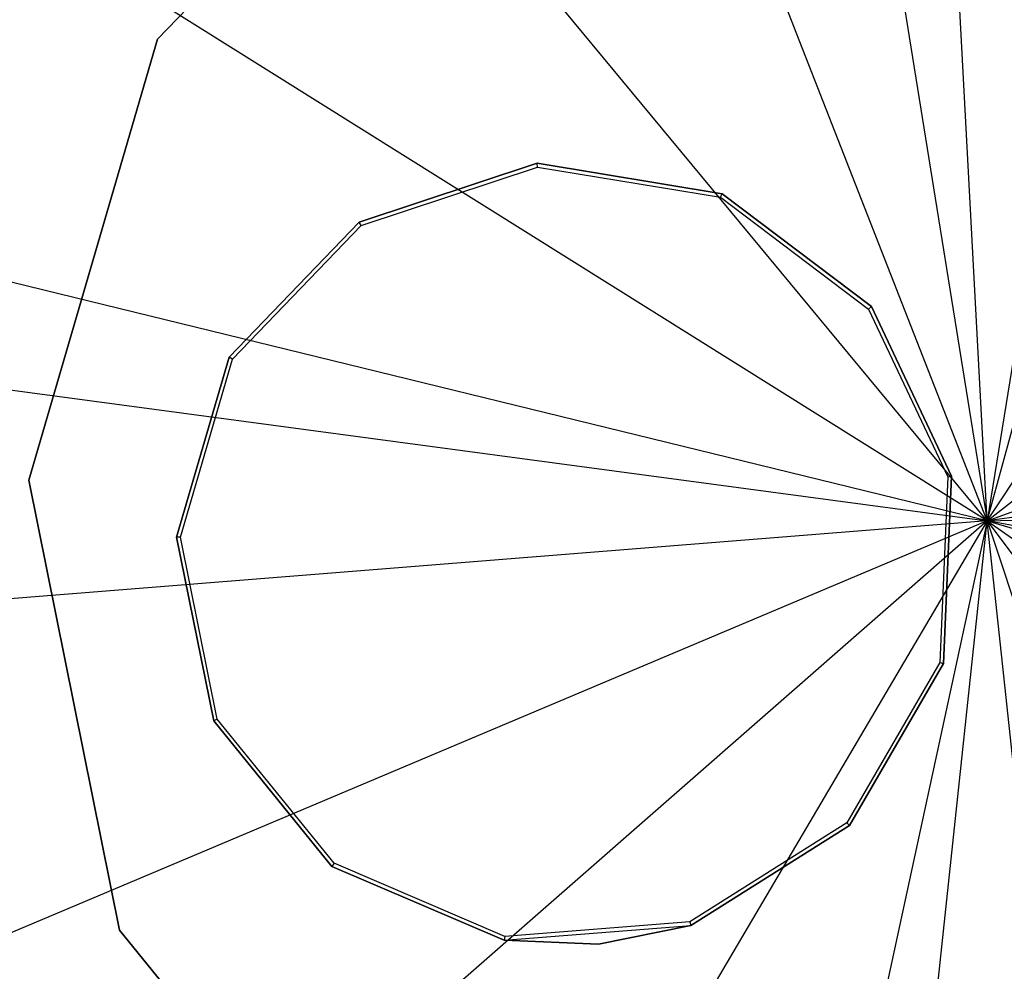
# Model space of a CAD drawing. Extents: x 0.1 to 16.1, y -3 to 3.
# Tile 26 of 65: x 7.833 to 8.084, y -0.115 to 0.128. Entities that reach past the tile are written whole.
import ezdxf

# ---------------------------------------------------------------- set-up
doc = ezdxf.new("R2010")
doc.units = 0
doc.header["$LTSCALE"] = 2.54
doc.layers.get('0').update_dxf_attribs({"color": 13, "linetype": 'CONTINUOUS'})

# ---------------------------------------------------------------- blocks, each defined once
blk = doc.blocks.new('DROPS_WOOD_D_PM_STL')
at = {"color": 0}
for p, q in [((8.08, 0, 2.18815), (8.06408, 0.29863, 2.19005)), ((8.08, 0, 2.18815), (8.06408, 0.29863, 2.19005)), ((8.03243, 0.29525, 2.19005), (8.08, 0, 2.18815)), ((8.03243, 0.29525, 2.19005), (8.08, 0, 2.18815)), ((8.12757, 0.29525, 2.19005), (8.08, 0, 2.18815)), ((8.12757, 0.29525, 2.19005), (8.08, 0, 2.18815)), ((8.08, 0, 2.18815), (8.15868, 0.28852, 2.19005)), ((8.08, 0, 2.18815), (8.15868, 0.28852, 2.19005)), ((8.08, 0, 2.18815), (7.9711, 0.27852, 2.19005)), ((8.08, 0, 2.18815), (7.9711, 0.27852, 2.19005)), ((8.08, 0, 2.18815), (8.24532, 0.24921, 2.19005)), ((8.08, 0, 2.18815), (8.24532, 0.24921, 2.19005)), ((8.08, 0, 2.18815), (7.88913, 0.23022, 2.19005)), ((8.08, 0, 2.18815), (7.88913, 0.23022, 2.19005)), ((7.94949, 0.20735, 215.55796), (7.86808, 0.12295, 215.55796)), ((7.86808, 0.12295, 14.55795), (7.94949, 0.20735, 14.55795)), ((7.94949, 0.20735, 215.55796), (7.86808, 0.12295, 215.55796)), ((7.86808, 0.12295, 14.55795), (7.94949, 0.20735, 14.55795)), ((8.08, 0, 2.18815), (8.31522, 0.18467, 2.19005)), ((8.08, 0, 2.18815), (8.31522, 0.18467, 2.19005)), ((8.08, 0, 2.18815), (7.82648, 0.15863, 2.19005)), ((8.08, 0, 2.18815), (7.82648, 0.15863, 2.19005)), ((7.86808, 0.12295, 215.55796), (7.83522, 0.01038, 215.55796)), ((7.83522, 0.01038, 14.55795), (7.86808, 0.12295, 14.55795)), ((7.86808, 0.12295, 215.55796), (7.83522, 0.01038, 215.55796)), ((7.83522, 0.01038, 14.55795), (7.86808, 0.12295, 14.55795)), ((7.86808, 0.12295, 215.55796), (7.86808, 0.12295, 14.55795)), ((7.86808, 0.12295, 215.55796), (7.86808, 0.12295, 14.55795)), ((8.08, 0, 2.18815), (8.36132, 0.10145, 2.19005)), ((8.08, 0, 2.18815), (8.36132, 0.10145, 2.19005)), ((7.91961, 0.07621, 215.55796), (7.96504, 0.09127, 215.55796)), ((7.96504, 0.09127, 14.55795), (7.91961, 0.07621, 14.55795)), ((7.96504, 0.09127, 14.55795), (7.91961, 0.07621, 14.55795)), ((7.91961, 0.07621, 215.55796), (7.96504, 0.09127, 215.55796)), ((7.96504, 0.09127, 14.55795), (7.91961, 0.07621, 14.55795)), ((7.96504, 0.09127, 14.55795), (7.91961, 0.07621, 14.55795)), ((7.96504, 0.09127, 215.55796), (8.01227, 0.08349, 215.55796)), ((8.01227, 0.08349, 14.55795), (7.96504, 0.09127, 14.55795)), ((7.96504, 0.09127, 215.55796), (7.96504, 0.09127, 14.55795)), ((8.01227, 0.08349, 14.55795), (7.96504, 0.09127, 14.55795)), ((7.96504, 0.09127, 215.55796), (8.01227, 0.08349, 215.55796)), ((7.96504, 0.09127, 215.55796), (7.96504, 0.09127, 14.55795)), ((8.01227, 0.08349, 14.55795), (7.96504, 0.09127, 14.55795)), ((7.96512, 0.09028, 214.55796), (7.96504, 0.09127, 14.55795)), ((7.96512, 0.09028, 214.55796), (7.96504, 0.09127, 14.55795)), ((8.01227, 0.08349, 14.55795), (7.96504, 0.09127, 14.55795)), ((7.92015, 0.07536, 214.55796), (7.96512, 0.09028, 214.55796)), ((7.92015, 0.07536, 214.55796), (7.96512, 0.09028, 214.55796)), ((7.96512, 0.09028, 214.55796), (8.01188, 0.08258, 214.55796)), ((7.96512, 0.09028, 214.55796), (8.01188, 0.08258, 214.55796)), ((8.01188, 0.08258, 214.55796), (8.01227, 0.08349, 14.55795)), ((8.01188, 0.08258, 214.55796), (8.01227, 0.08349, 14.55795)), ((8.01227, 0.08349, 215.55796), (8.05047, 0.05466, 215.55796)), ((8.05047, 0.05466, 14.55795), (8.01227, 0.08349, 14.55795)), ((8.01227, 0.08349, 14.55795), (8.01227, 0.08349, 215.55796)), ((8.01227, 0.08349, 14.55795), (8.01227, 0.08349, 215.55796)), ((8.05047, 0.05466, 14.55795), (8.01227, 0.08349, 14.55795)), ((8.01227, 0.08349, 215.55796), (8.05047, 0.05466, 215.55796)), ((8.05047, 0.05466, 14.55795), (8.01227, 0.08349, 14.55795)), ((8.05047, 0.05466, 14.55795), (8.01227, 0.08349, 14.55795)), ((8.01188, 0.08258, 214.55796), (8.0497, 0.05403, 214.55796)), ((8.01188, 0.08258, 214.55796), (8.0497, 0.05403, 214.55796)), ((7.88638, 0.04176, 215.55796), (7.91961, 0.07621, 215.55796)), ((7.91961, 0.07621, 14.55795), (7.88638, 0.04176, 14.55795)), ((7.91961, 0.07621, 14.55795), (7.88638, 0.04176, 14.55795)), ((7.88638, 0.04176, 215.55796), (7.91961, 0.07621, 215.55796)), ((7.91961, 0.07621, 14.55795), (7.88638, 0.04176, 14.55795)), ((7.91961, 0.07621, 14.55795), (7.88638, 0.04176, 14.55795)), ((7.91961, 0.07621, 14.55795), (7.91961, 0.07621, 215.55796)), ((7.91961, 0.07621, 14.55795), (7.91961, 0.07621, 215.55796)), ((7.92015, 0.07536, 214.55796), (7.91961, 0.07621, 14.55795)), ((7.92015, 0.07536, 214.55796), (7.91961, 0.07621, 14.55795)), ((7.88725, 0.04126, 214.55796), (7.92015, 0.07536, 214.55796)), ((7.88725, 0.04126, 214.55796), (7.92015, 0.07536, 214.55796)), ((8.08, 0, 2.18815), (7.78949, 0.07097, 2.19005)), ((8.08, 0, 2.18815), (7.78949, 0.07097, 2.19005)), ((8.0497, 0.05403, 214.55796), (8.05047, 0.05466, 14.55795)), ((8.0497, 0.05403, 214.55796), (8.05047, 0.05466, 14.55795)), ((8.0497, 0.05403, 214.55796), (8.06992, 0.01118, 214.55796)), ((8.0497, 0.05403, 214.55796), (8.06992, 0.01118, 214.55796)), ((8.05047, 0.05466, 215.55796), (8.0709, 0.01138, 215.55796)), ((8.0709, 0.01138, 14.55795), (8.05047, 0.05466, 14.55795)), ((8.05047, 0.05466, 14.55795), (8.05047, 0.05466, 215.55796)), ((8.05047, 0.05466, 14.55795), (8.05047, 0.05466, 215.55796)), ((8.0709, 0.01138, 14.55795), (8.05047, 0.05466, 14.55795)), ((8.05047, 0.05466, 215.55796), (8.0709, 0.01138, 215.55796)), ((8.0709, 0.01138, 14.55795), (8.05047, 0.05466, 14.55795)), ((8.0709, 0.01138, 14.55795), (8.05047, 0.05466, 14.55795)), ((7.87297, -0.00418, 215.55796), (7.88638, 0.04176, 215.55796)), ((7.88638, 0.04176, 14.55795), (7.87297, -0.00418, 14.55795)), ((7.88638, 0.04176, 14.55795), (7.87297, -0.00418, 14.55795)), ((7.87297, -0.00418, 215.55796), (7.88638, 0.04176, 215.55796)), ((7.88638, 0.04176, 14.55795), (7.87297, -0.00418, 14.55795)), ((7.88638, 0.04176, 14.55795), (7.87297, -0.00418, 14.55795)), ((7.87397, -0.00423, 214.55796), (7.88725, 0.04126, 214.55796)), ((7.87397, -0.00423, 214.55796), (7.88725, 0.04126, 214.55796)), ((7.88638, 0.04176, 14.55795), (7.88638, 0.04176, 215.55796)), ((7.88638, 0.04176, 14.55795), (7.88638, 0.04176, 215.55796)), ((7.88725, 0.04126, 214.55796), (7.88638, 0.04176, 14.55795)), ((7.88725, 0.04126, 214.55796), (7.88638, 0.04176, 14.55795)), ((7.78359, 0.03969, 2.19005), (8.08, 0, 2.18815)), ((7.78359, 0.03969, 2.19005), (8.08, 0, 2.18815)), ((8.37641, 0.03969, 2.19005), (8.08, 0, 2.18815)), ((8.37641, 0.03969, 2.19005), (8.08, 0, 2.18815)), ((7.83522, 0.01038, 215.55796), (7.85843, -0.10456, 215.55796)), ((7.85843, -0.10456, 14.55795), (7.83522, 0.01038, 14.55795)), ((7.83522, 0.01038, 215.55796), (7.85843, -0.10456, 215.55796)), ((7.83522, 0.01038, 215.55796), (7.83522, 0.01038, 14.55795)), ((7.85843, -0.10456, 14.55795), (7.83522, 0.01038, 14.55795)), ((7.83522, 0.01038, 215.55796), (7.83522, 0.01038, 14.55795)), ((8.06992, 0.01118, 214.55796), (8.06791, -0.03616, 214.55796)), ((8.06992, 0.01118, 214.55796), (8.06791, -0.03616, 214.55796)), ((8.0709, 0.01138, 215.55796), (8.06887, -0.03644, 215.55796)), ((8.06887, -0.03644, 14.55795), (8.0709, 0.01138, 14.55795)), ((8.06887, -0.03644, 14.55795), (8.0709, 0.01138, 14.55795)), ((8.0709, 0.01138, 215.55796), (8.06887, -0.03644, 215.55796)), ((8.06887, -0.03644, 14.55795), (8.0709, 0.01138, 14.55795)), ((8.06887, -0.03644, 14.55795), (8.0709, 0.01138, 14.55795)), ((8.06992, 0.01118, 214.55796), (8.0709, 0.01138, 14.55795)), ((8.06992, 0.01118, 214.55796), (8.0709, 0.01138, 14.55795)), ((8.0709, 0.01138, 14.55795), (8.0709, 0.01138, 215.55796)), ((8.0709, 0.01138, 14.55795), (8.0709, 0.01138, 215.55796)), ((8.08, 0, 2.18815), (8.37895, 0.00796, 2.19005)), ((8.08, 0, 2.18815), (8.37895, 0.00796, 2.19005)), ((8.08, 0, 2.18815), (7.7819, -0.02386, 2.19005)), ((8.08, 0, 2.18815), (7.7819, -0.02386, 2.19005)), ((8.08, 0, 2.18815), (7.80448, -0.11628, 2.19005)), ((8.08, 0, 2.18815), (7.80448, -0.11628, 2.19005)), ((8.08, 0, 2.18815), (7.85494, -0.19693, 2.19005)), ((8.08, 0, 2.18815), (7.85494, -0.19693, 2.19005)), ((8.08, 0, 2.18815), (7.92818, -0.25765, 2.19005)), ((8.08, 0, 2.18815), (7.92818, -0.25765, 2.19005)), ((8.08, 0, 2.18815), (8.01678, -0.2923, 2.19005)), ((8.08, 0, 2.18815), (8.01678, -0.2923, 2.19005)), ((8.04821, -0.29736, 2.19005), (8.08, 0, 2.18815)), ((8.04821, -0.29736, 2.19005), (8.08, 0, 2.18815)), ((8.11179, -0.29736, 2.19005), (8.08, 0, 2.18815)), ((8.37388, -0.05541, 2.19005), (8.08, 0, 2.18815)), ((8.08, 0, 2.18815), (8.25835, -0.24006, 2.19005)), ((8.08, 0, 2.18815), (8.32472, -0.17189, 2.19005)), ((8.08, 0, 2.18815), (8.32472, -0.17189, 2.19005)), ((8.08, 0, 2.18815), (8.36632, -0.08633, 2.19005)), ((8.11179, -0.29736, 2.19005), (8.08, 0, 2.18815)), ((8.08, 0, 2.18815), (8.17393, -0.28392, 2.19005)), ((8.08, 0, 2.18815), (8.36632, -0.08633, 2.19005)), ((8.37388, -0.05541, 2.19005), (8.08, 0, 2.18815)), ((8.08, 0, 2.18815), (8.17393, -0.28392, 2.19005)), ((8.08, 0, 2.18815), (8.25835, -0.24006, 2.19005)), ((7.88245, -0.0511, 215.55796), (7.87297, -0.00418, 215.55796)), ((7.87297, -0.00418, 14.55795), (7.88245, -0.0511, 14.55795)), ((7.87297, -0.00418, 14.55795), (7.88245, -0.0511, 14.55795)), ((7.87297, -0.00418, 14.55795), (7.87297, -0.00418, 215.55796)), ((7.88245, -0.0511, 215.55796), (7.87297, -0.00418, 215.55796)), ((7.87297, -0.00418, 14.55795), (7.87297, -0.00418, 215.55796)), ((7.87397, -0.00423, 214.55796), (7.87297, -0.00418, 14.55795)), ((7.87297, -0.00418, 14.55795), (7.88245, -0.0511, 14.55795)), ((7.87397, -0.00423, 214.55796), (7.87297, -0.00418, 14.55795)), ((7.87297, -0.00418, 14.55795), (7.88245, -0.0511, 14.55795)), ((7.88335, -0.05067, 214.55796), (7.87397, -0.00423, 214.55796)), ((7.88335, -0.05067, 214.55796), (7.87397, -0.00423, 214.55796)), ((8.06791, -0.03616, 214.55796), (8.04414, -0.07715, 214.55796)), ((8.06791, -0.03616, 214.55796), (8.04414, -0.07715, 214.55796)), ((8.06887, -0.03644, 215.55796), (8.04486, -0.07784, 215.55796)), ((8.04486, -0.07784, 14.55795), (8.06887, -0.03644, 14.55795)), ((8.04486, -0.07784, 14.55795), (8.06887, -0.03644, 14.55795)), ((8.06887, -0.03644, 215.55796), (8.04486, -0.07784, 215.55796)), ((8.04486, -0.07784, 14.55795), (8.06887, -0.03644, 14.55795)), ((8.04486, -0.07784, 14.55795), (8.06887, -0.03644, 14.55795)), ((8.06791, -0.03616, 214.55796), (8.06887, -0.03644, 14.55795)), ((8.06791, -0.03616, 214.55796), (8.06887, -0.03644, 14.55795)), ((8.06887, -0.03644, 14.55795), (8.06887, -0.03644, 215.55796)), ((8.06887, -0.03644, 14.55795), (8.06887, -0.03644, 215.55796)), ((7.88335, -0.05067, 214.55796), (7.88245, -0.0511, 14.55795)), ((7.88335, -0.05067, 214.55796), (7.88245, -0.0511, 14.55795)), ((7.91264, -0.08824, 215.55796), (7.88245, -0.0511, 215.55796)), ((7.88245, -0.0511, 14.55795), (7.91264, -0.08824, 14.55795)), ((7.88245, -0.0511, 14.55795), (7.91264, -0.08824, 14.55795)), ((7.88245, -0.0511, 14.55795), (7.88245, -0.0511, 215.55796)), ((7.91264, -0.08824, 215.55796), (7.88245, -0.0511, 215.55796)), ((7.88245, -0.0511, 14.55795), (7.88245, -0.0511, 215.55796)), ((7.88245, -0.0511, 14.55795), (7.91264, -0.08824, 14.55795)), ((7.88245, -0.0511, 14.55795), (7.91264, -0.08824, 14.55795)), ((7.91324, -0.08744, 214.55796), (7.88335, -0.05067, 214.55796)), ((7.91324, -0.08744, 214.55796), (7.88335, -0.05067, 214.55796)), ((8.04414, -0.07715, 214.55796), (8.00403, -0.10239, 214.55796)), ((8.04414, -0.07715, 214.55796), (8.00403, -0.10239, 214.55796)), ((8.04486, -0.07784, 215.55796), (8.00435, -0.10334, 215.55796)), ((8.00435, -0.10334, 14.55795), (8.04486, -0.07784, 14.55795)), ((8.00435, -0.10334, 14.55795), (8.04486, -0.07784, 14.55795)), ((8.04486, -0.07784, 215.55796), (8.00435, -0.10334, 215.55796)), ((8.00435, -0.10334, 14.55795), (8.04486, -0.07784, 14.55795)), ((8.00435, -0.10334, 14.55795), (8.04486, -0.07784, 14.55795)), ((8.04414, -0.07715, 214.55796), (8.04486, -0.07784, 14.55795)), ((8.04414, -0.07715, 214.55796), (8.04486, -0.07784, 14.55795)), ((8.04486, -0.07784, 14.55795), (8.04486, -0.07784, 215.55796)), ((8.04486, -0.07784, 14.55795), (8.04486, -0.07784, 215.55796)), ((7.91324, -0.08744, 214.55796), (7.91264, -0.08824, 14.55795)), ((7.91324, -0.08744, 214.55796), (7.91264, -0.08824, 14.55795)), ((7.95679, -0.1061, 214.55796), (7.91324, -0.08744, 214.55796)), ((7.95679, -0.1061, 214.55796), (7.91324, -0.08744, 214.55796)), ((7.95663, -0.10709, 215.55796), (7.91264, -0.08824, 215.55796)), ((7.91264, -0.08824, 14.55795), (7.95663, -0.10709, 14.55795)), ((7.91264, -0.08824, 14.55795), (7.95663, -0.10709, 14.55795)), ((7.91264, -0.08824, 14.55795), (7.91264, -0.08824, 215.55796)), ((7.95663, -0.10709, 215.55796), (7.91264, -0.08824, 215.55796)), ((7.91264, -0.08824, 14.55795), (7.91264, -0.08824, 215.55796)), ((7.91264, -0.08824, 14.55795), (7.95663, -0.10709, 14.55795)), ((7.91264, -0.08824, 14.55795), (7.95663, -0.10709, 14.55795)), ((8.00403, -0.10239, 214.55796), (7.95679, -0.1061, 214.55796)), ((8.00403, -0.10239, 214.55796), (7.95679, -0.1061, 214.55796)), ((8.00403, -0.10239, 214.55796), (8.00435, -0.10334, 14.55795)), ((8.00403, -0.10239, 214.55796), (8.00435, -0.10334, 14.55795)), ((7.85843, -0.10456, 215.55796), (7.93241, -0.19555, 215.55796)), ((7.93241, -0.19555, 14.55795), (7.85843, -0.10456, 14.55795)), ((7.85843, -0.10456, 215.55796), (7.93241, -0.19555, 215.55796)), ((7.85843, -0.10456, 215.55796), (7.85843, -0.10456, 14.55795)), ((7.93241, -0.19555, 14.55795), (7.85843, -0.10456, 14.55795)), ((7.85843, -0.10456, 215.55796), (7.85843, -0.10456, 14.55795)), ((7.95663, -0.10709, 14.55795), (8.00435, -0.10334, 14.55795)), ((7.95663, -0.10709, 14.55795), (8.00435, -0.10334, 14.55795)), ((8.00435, -0.10334, 215.55796), (7.98072, -0.10811, 215.55796)), ((7.98072, -0.10811, 14.55795), (8.00435, -0.10334, 14.55795)), ((7.98072, -0.10811, 14.55795), (8.00435, -0.10334, 14.55795)), ((8.00435, -0.10334, 215.55796), (7.98072, -0.10811, 215.55796)), ((8.00435, -0.10334, 14.55795), (8.00435, -0.10334, 215.55796)), ((8.00435, -0.10334, 14.55795), (8.00435, -0.10334, 215.55796)), ((7.95679, -0.1061, 214.55796), (7.95663, -0.10709, 14.55795)), ((7.95679, -0.1061, 214.55796), (7.95663, -0.10709, 14.55795)), ((7.98072, -0.10811, 215.55796), (7.95663, -0.10709, 215.55796)), ((7.95663, -0.10709, 14.55795), (7.98072, -0.10811, 14.55795)), ((7.95663, -0.10709, 14.55795), (7.98072, -0.10811, 14.55795)), ((7.95663, -0.10709, 14.55795), (7.95663, -0.10709, 215.55796)), ((7.98072, -0.10811, 215.55796), (7.95663, -0.10709, 215.55796)), ((7.95663, -0.10709, 14.55795), (7.95663, -0.10709, 215.55796)), ((7.98072, -0.10811, 14.55795), (7.98072, -0.10811, 215.55796)), ((7.98072, -0.10811, 14.55795), (7.98072, -0.10811, 215.55796))]:
    blk.add_line(p, q, dxfattribs=at)

msp = doc.modelspace()

# ---------------------------------------------------------------- block references
at = {"color": 250}
msp.add_blockref('DROPS_WOOD_D_PM_STL', (0, 0), dxfattribs=at)

doc.saveas('drawing.dxf')
